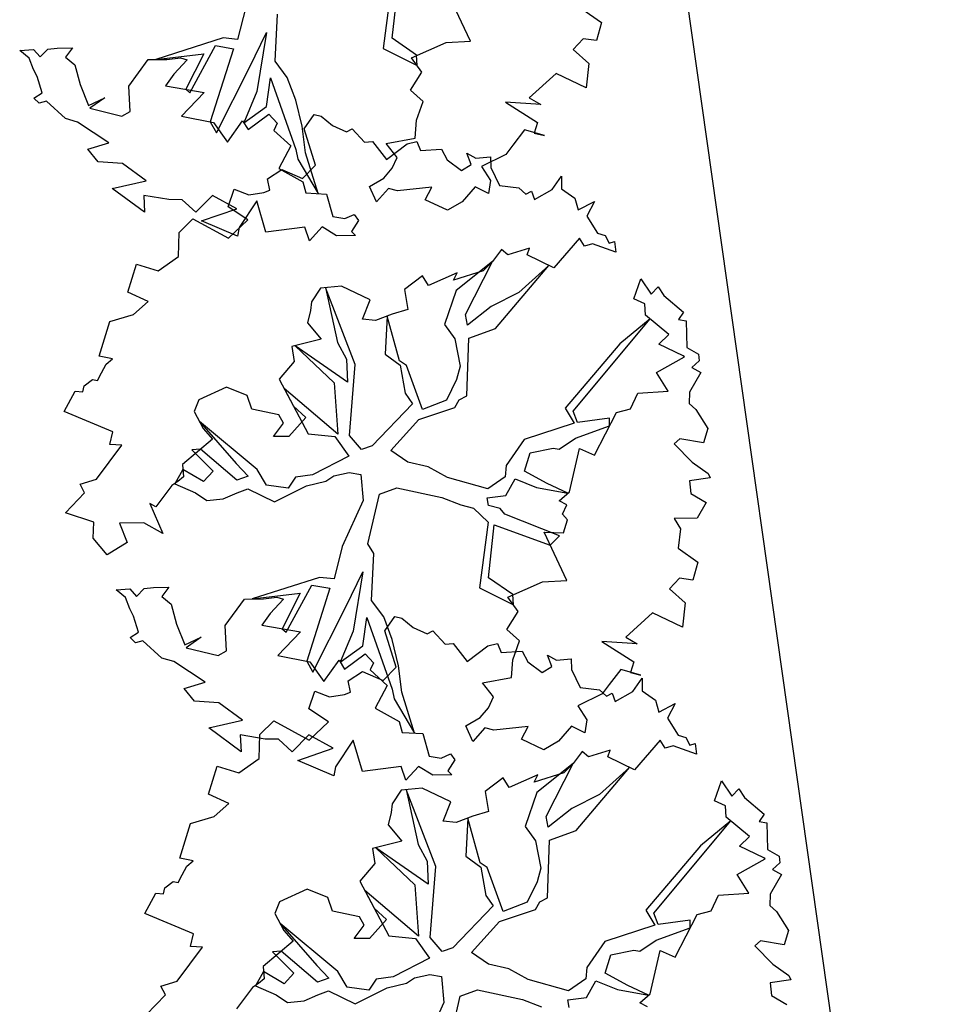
# Model space of a CAD drawing. Header units: metres. Extents: x 2643011 to 2643179, y 1217594 to 1217713.
# Tile 6 of 60: x 2643067.46 to 2643072.97, y 1217612.15 to 1217618.04. Entities that reach past the tile are written whole.
import ezdxf

# ---------------------------------------------------------------- set-up
doc = ezdxf.new("R2010")
doc.units = ezdxf.units.M
doc.linetypes.add('AUSGEZOGEN', pattern=[0])
doc.layers.add('XR$1$_65397', color=7, linetype='Continuous')
doc.layers.add('XR$1$_65398', color=7, linetype='Continuous')

msp = doc.modelspace()

# ---------------------------------------------------------------- linework, layer by layer
at = {"layer": 'XR$1$_65397', "color": 12, "linetype": 'AUSGEZOGEN', "lineweight": 25, "transparency": 33554687}
msp.add_line((2643072.9723, 1217607.4968), (2643068.0786, 1217642.0718), dxfattribs=at)
at = {"layer": 'XR$1$_65398', "color": 250, "linetype": 'AUSGEZOGEN', "lineweight": -3, "transparency": 33554687}
for p, q in [((2643069.6927, 1217618.265), (2643069.6413, 1217617.8704)), ((2643069.6956, 1217617.9314), (2643069.7297, 1217618.2475)), ((2643070.1646, 1217617.9147), (2643070.0276, 1217618.2038)), ((2643068.8184, 1217618.119), (2643068.7694, 1217617.9249)), ((2643070.8301, 1217618.1081), (2643070.9492, 1217618.0257)), ((2643068.994, 1217617.7947), (2643069.0075, 1217618.0767)), ((2643070.9492, 1217618.0257), (2643070.9197, 1217617.9175)), ((2643068.8409, 1217617.7572), (2643068.9421, 1217617.9665)), ((2643068.9421, 1217617.9665), (2643068.8849, 1217617.6121)), ((2643068.6831, 1217617.9334), (2643068.2794, 1217617.8044)), ((2643068.7694, 1217617.9249), (2643068.6831, 1217617.9334)), ((2643069.8413, 1217617.8307), (2643069.6956, 1217617.9314)), ((2643069.8111, 1217617.8148), (2643070.0175, 1217617.9066)), ((2643070.0175, 1217617.9066), (2643070.1646, 1217617.9147)), ((2643070.8382, 1217617.9286), (2643070.7791, 1217617.865)), ((2643070.9197, 1217617.9175), (2643070.8382, 1217617.9286)), ((2643067.4639, 1217617.8588), (2643067.5475, 1217617.8643)), ((2643067.5205, 1217617.813), (2643067.4639, 1217617.8588)), ((2643067.5475, 1217617.8643), (2643067.5863, 1217617.8199)), ((2643067.5863, 1217617.8199), (2643067.633, 1217617.8661)), ((2643067.633, 1217617.8661), (2643067.6878, 1217617.8734)), ((2643067.6878, 1217617.8734), (2643067.7801, 1217617.8742)), ((2643067.7801, 1217617.8742), (2643067.7379, 1217617.8195)), ((2643068.4836, 1217617.6059), (2643068.6376, 1217617.8878)), ((2643068.745, 1217617.8688), (2643068.6058, 1217617.4314)), ((2643068.6376, 1217617.8878), (2643068.745, 1217617.8688)), ((2643069.6413, 1217617.8704), (2643069.8445, 1217617.7688)), ((2643070.7791, 1217617.865), (2643070.8732, 1217617.7803)), ((2643067.5458, 1217617.7445), (2643067.5205, 1217617.813)), ((2643067.7379, 1217617.8195), (2643067.7945, 1217617.7737)), ((2643068.1168, 1217617.6456), (2643068.2325, 1217617.8039)), ((2643068.2325, 1217617.8039), (2643068.3461, 1217617.8051)), ((2643068.2794, 1217617.8044), (2643068.566, 1217617.8392)), ((2643068.3461, 1217617.8051), (2643068.4278, 1217617.8142)), ((2643068.4666, 1217617.8022), (2643068.3865, 1217617.7168)), ((2643068.4278, 1217617.8142), (2643068.4666, 1217617.8022)), ((2643068.566, 1217617.8392), (2643068.4599, 1217617.6263)), ((2643069.067, 1217617.6973), (2643068.994, 1217617.7947)), ((2643069.8735, 1217617.7288), (2643069.8111, 1217617.8148)), ((2643069.8445, 1217617.7688), (2643069.8413, 1217617.8307)), ((2643067.5681, 1217617.7022), (2643067.5458, 1217617.7445)), ((2643067.7945, 1217617.7737), (2643067.8252, 1217617.654)), ((2643068.6428, 1217617.3655), (2643068.8409, 1217617.7572)), ((2643069.8049, 1217617.6216), (2643069.8735, 1217617.7288)), ((2643070.8732, 1217617.7803), (2643070.8568, 1217617.6357)), ((2643067.5977, 1217617.6051), (2643067.5681, 1217617.7022)), ((2643068.3865, 1217617.7168), (2643068.3367, 1217617.6473)), ((2643068.9425, 1217617.5235), (2643068.9669, 1217617.6939)), ((2643068.9669, 1217617.6939), (2643069.1173, 1217617.2652)), ((2643069.117, 1217617.5615), (2643069.067, 1217617.6973)), ((2643070.6778, 1217617.7205), (2643070.5165, 1217617.5752)), ((2643070.8568, 1217617.6357), (2643070.6778, 1217617.7205)), ((2643067.8252, 1217617.654), (2643067.8755, 1217617.5292)), ((2643068.1262, 1217617.4931), (2643068.1168, 1217617.6456)), ((2643068.3367, 1217617.6473), (2643068.5691, 1217617.6077)), ((2643068.4599, 1217617.6263), (2643068.4836, 1217617.6059)), ((2643068.8849, 1217617.6121), (2643068.807, 1217617.4252)), ((2643069.8797, 1217617.5529), (2643069.8049, 1217617.6216)), ((2643067.5495, 1217617.5735), (2643067.5977, 1217617.6051)), ((2643067.5813, 1217617.5424), (2643067.5495, 1217617.5735)), ((2643067.6245, 1217617.5543), (2643067.5813, 1217617.5424)), ((2643067.7379, 1217617.4505), (2643067.6245, 1217617.5543)), ((2643067.8755, 1217617.5292), (2643067.9747, 1217617.5753)), ((2643067.9747, 1217617.5753), (2643067.8844, 1217617.5123)), ((2643068.5691, 1217617.6077), (2643068.4323, 1217617.4661)), ((2643069.1564, 1217617.4047), (2643069.117, 1217617.5615)), ((2643069.84, 1217617.4409), (2643069.8797, 1217617.5529)), ((2643070.5165, 1217617.5752), (2643070.5852, 1217617.5358)), ((2643067.8844, 1217617.5123), (2643068.0754, 1217617.4663)), ((2643068.0754, 1217617.4663), (2643068.1262, 1217617.4931)), ((2643068.807, 1217617.4252), (2643068.9425, 1217617.5235)), ((2643070.5852, 1217617.5358), (2643070.3729, 1217617.5489)), ((2643070.3729, 1217617.5489), (2643070.5661, 1217617.4284)), ((2643067.8092, 1217617.4294), (2643067.7379, 1217617.4505)), ((2643068.4323, 1217617.4661), (2643068.6256, 1217617.4275)), ((2643068.7094, 1217617.3095), (2643068.7995, 1217617.4373)), ((2643068.7995, 1217617.4373), (2643068.8318, 1217617.3849)), ((2643068.8318, 1217617.3849), (2643068.9563, 1217617.4768)), ((2643068.9563, 1217617.4768), (2643069.0063, 1217617.4229)), ((2643069.1686, 1217617.3899), (2643069.2273, 1217617.4749)), ((2643069.2273, 1217617.4749), (2643069.2696, 1217617.4648)), ((2643069.2696, 1217617.4648), (2643069.3374, 1217617.4094)), ((2643069.8319, 1217617.3331), (2643069.84, 1217617.4409)), ((2643067.9976, 1217617.3064), (2643067.8092, 1217617.4294)), ((2643068.6058, 1217617.4314), (2643068.6428, 1217617.3655)), ((2643068.6256, 1217617.4275), (2643068.7094, 1217617.3095)), ((2643069.0063, 1217617.4229), (2643068.9859, 1217617.3796)), ((2643068.9859, 1217617.3796), (2643069.0887, 1217617.2872)), ((2643069.1751, 1217617.2463), (2643069.1564, 1217617.4047)), ((2643069.2356, 1217617.172), (2643069.1686, 1217617.3899)), ((2643069.3374, 1217617.4094), (2643069.422, 1217617.3722)), ((2643069.422, 1217617.3722), (2643069.4558, 1217617.39)), ((2643069.4558, 1217617.39), (2643069.5302, 1217617.3103)), ((2643070.4883, 1217617.3828), (2643070.4176, 1217617.2914)), ((2643070.6082, 1217617.3487), (2643070.4883, 1217617.3828)), ((2643070.5661, 1217617.4284), (2643070.5462, 1217617.3638)), ((2643069.6597, 1217617.3025), (2643069.8319, 1217617.3331)), ((2643070.5462, 1217617.3638), (2643070.6082, 1217617.3487)), ((2643067.8726, 1217617.2682), (2643067.9976, 1217617.3064)), ((2643067.9341, 1217617.1926), (2643067.8726, 1217617.2682)), ((2643069.0887, 1217617.2872), (2643069.0153, 1217617.1511)), ((2643069.1173, 1217617.2652), (2643069.1308, 1217617.2074)), ((2643069.5302, 1217617.3103), (2643069.5766, 1217617.3132)), ((2643069.5766, 1217617.3132), (2643069.6608, 1217617.2062)), ((2643069.7256, 1217617.2184), (2643069.6597, 1217617.3025)), ((2643069.6608, 1217617.2062), (2643069.7846, 1217617.2993)), ((2643069.7846, 1217617.2993), (2643069.8424, 1217617.3128)), ((2643069.8424, 1217617.3128), (2643069.8643, 1217617.2595)), ((2643069.8643, 1217617.2595), (2643069.99, 1217617.2671)), ((2643069.99, 1217617.2671), (2643070.0238, 1217617.2031)), ((2643070.4176, 1217617.2914), (2643070.3754, 1217617.2367)), ((2643069.1308, 1217617.2074), (2643069.2508, 1217617.0017)), ((2643069.2508, 1217617.0017), (2643069.1751, 1217617.2463)), ((2643069.6953, 1217617.153), (2643069.7256, 1217617.2184)), ((2643070.0238, 1217617.2031), (2643070.1107, 1217617.1408)), ((2643070.1673, 1217617.1768), (2643070.1427, 1217617.2441)), ((2643070.1427, 1217617.2441), (2643070.1971, 1217617.2142)), ((2643070.1971, 1217617.2142), (2643070.2843, 1217617.2215)), ((2643070.3754, 1217617.2367), (2643070.2297, 1217617.1645)), ((2643070.2843, 1217617.2215), (2643070.2857, 1217617.1574)), ((2643068.0797, 1217617.1829), (2643067.9341, 1217617.1926)), ((2643068.2213, 1217617.0784), (2643068.0797, 1217617.1829)), ((2643068.9484, 1217617.09), (2643069.0334, 1217617.1456)), ((2643069.0153, 1217617.1511), (2643069.1594, 1217617.0712)), ((2643069.0334, 1217617.1456), (2643069.1585, 1217617.0927)), ((2643069.1585, 1217617.0927), (2643069.2356, 1217617.172)), ((2643069.6446, 1217617.0939), (2643069.6953, 1217617.153)), ((2643070.1107, 1217617.1408), (2643070.1673, 1217617.1768)), ((2643070.2297, 1217617.1645), (2643070.2846, 1217617.0808)), ((2643070.2857, 1217617.1574), (2643070.3375, 1217617.0504)), ((2643068.9627, 1217617.0219), (2643068.9484, 1217617.09)), ((2643069.5583, 1217617.0437), (2643069.6446, 1217617.0939)), ((2643070.2846, 1217617.0808), (2643070.2717, 1217617.0029)), ((2643070.6527, 1217617.0266), (2643070.7084, 1217617.1054)), ((2643070.7084, 1217617.1054), (2643070.7094, 1217617.0303)), ((2643068.0188, 1217617.0319), (2643068.2213, 1217617.0784)), ((2643068.2125, 1217616.89), (2643068.0188, 1217617.0319)), ((2643068.7125, 1217616.9224), (2643068.7481, 1217617.0277)), ((2643068.7481, 1217617.0277), (2643068.8368, 1217616.9941)), ((2643068.9263, 1217617.0089), (2643068.9627, 1217617.0219)), ((2643069.1594, 1217617.0712), (2643069.1785, 1217617.0056)), ((2643069.6006, 1217616.9518), (2643069.5583, 1217617.0437)), ((2643069.6722, 1217617.0327), (2643069.6006, 1217616.9518)), ((2643069.7275, 1217617.0187), (2643069.6722, 1217617.0327)), ((2643069.9324, 1217617.0402), (2643069.7275, 1217617.0187)), ((2643069.8918, 1217616.9648), (2643069.9324, 1217617.0402)), ((2643070.192, 1217617.0427), (2643070.1145, 1217616.9525)), ((2643070.2717, 1217617.0029), (2643070.192, 1217617.0427)), ((2643070.3375, 1217617.0504), (2643070.4533, 1217617.0358)), ((2643070.4533, 1217617.0358), (2643070.495, 1217616.9976)), ((2643070.5482, 1217616.9669), (2643070.6527, 1217617.0266)), ((2643070.7094, 1217617.0303), (2643070.7882, 1217616.9746)), ((2643068.3563, 1217616.9658), (2643068.2073, 1217616.9907)), ((2643068.2073, 1217616.9907), (2643068.2125, 1217616.89)), ((2643068.437, 1217616.9651), (2643068.3563, 1217616.9658)), ((2643068.5199, 1217616.8899), (2643068.437, 1217616.9651)), ((2643068.6179, 1217616.991), (2643068.5199, 1217616.8899)), ((2643068.7638, 1217616.9105), (2643068.6179, 1217616.991)), ((2643068.8368, 1217616.9941), (2643068.9263, 1217617.0089)), ((2643069.1785, 1217617.0056), (2643069.3008, 1217616.9991)), ((2643069.3008, 1217616.9991), (2643069.3398, 1217616.8636)), ((2643070.027, 1217616.9017), (2643069.8918, 1217616.9648)), ((2643070.495, 1217616.9976), (2643070.5289, 1217617.0154)), ((2643070.5289, 1217617.0154), (2643070.5482, 1217616.9669)), ((2643070.7882, 1217616.9746), (2643070.8087, 1217616.9035)), ((2643068.5534, 1217616.8381), (2643068.7638, 1217616.9105)), ((2643068.8297, 1217616.8437), (2643068.7125, 1217616.9224)), ((2643068.8838, 1217616.9583), (2643068.7791, 1217616.7996)), ((2643068.9392, 1217616.7713), (2643068.8838, 1217616.9583)), ((2643070.1145, 1217616.9525), (2643070.027, 1217616.9017)), ((2643070.8087, 1217616.9035), (2643070.9066, 1217616.9551)), ((2643070.9066, 1217616.9551), (2643070.8608, 1217616.8662)), ((2643068.4201, 1217616.7682), (2643068.502, 1217616.85)), ((2643068.502, 1217616.85), (2643068.7141, 1217616.7349)), ((2643068.7141, 1217616.7349), (2643068.8297, 1217616.8437)), ((2643069.3398, 1217616.8636), (2643069.4109, 1217616.8517)), ((2643069.4109, 1217616.8517), (2643069.4672, 1217616.8768)), ((2643069.4672, 1217616.8768), (2643069.4925, 1217616.8407)), ((2643070.8608, 1217616.8662), (2643070.9247, 1217616.7655)), ((2643068.7686, 1217616.7462), (2643068.5534, 1217616.8381)), ((2643068.7791, 1217616.7996), (2643068.7686, 1217616.7462)), ((2643069.1719, 1217616.8014), (2643068.9392, 1217616.7713)), ((2643069.2, 1217616.7189), (2643069.1719, 1217616.8014)), ((2643069.2752, 1217616.8018), (2643069.2, 1217616.7189)), ((2643069.3612, 1217616.7498), (2643069.2752, 1217616.8018)), ((2643069.4925, 1217616.8407), (2643069.4511, 1217616.7756)), ((2643068.4152, 1217616.6252), (2643068.4201, 1217616.7682)), ((2643069.4748, 1217616.7511), (2643069.3612, 1217616.7498)), ((2643069.4511, 1217616.7756), (2643069.4748, 1217616.7511)), ((2643070.8172, 1217616.7351), (2643070.6628, 1217616.5564)), ((2643070.8476, 1217616.6862), (2643070.8172, 1217616.7351)), ((2643070.9247, 1217616.7655), (2643070.9708, 1217616.7512)), ((2643070.9708, 1217616.7512), (2643070.995, 1217616.7053)), ((2643070.3494, 1217616.6675), (2643070.296, 1217616.5961)), ((2643070.3886, 1217616.6342), (2643070.3494, 1217616.6675)), ((2643070.5185, 1217616.6748), (2643070.3886, 1217616.6342)), ((2643070.5029, 1217616.6342), (2643070.5185, 1217616.6748)), ((2643070.8943, 1217616.7001), (2643070.8476, 1217616.6862)), ((2643071.0347, 1217616.6506), (2643070.8943, 1217616.7001)), ((2643070.995, 1217616.7053), (2643071.0266, 1217616.7158)), ((2643071.0266, 1217616.7158), (2643071.0347, 1217616.6506)), ((2643068.2925, 1217616.5388), (2643068.4152, 1217616.6252)), ((2643070.6628, 1217616.5564), (2643070.5029, 1217616.6342)), ((2643068.1113, 1217616.4108), (2643068.1633, 1217616.5788)), ((2643068.1633, 1217616.5788), (2643068.2925, 1217616.5388)), ((2643070.296, 1217616.5961), (2643070.0792, 1217616.4216)), ((2643070.1336, 1217616.2773), (2643070.296, 1217616.5961)), ((2643070.296, 1217616.5961), (2643070.2398, 1217616.5387)), ((2643070.3132, 1217616.1944), (2643070.6337, 1217616.5705)), ((2643070.6337, 1217616.5705), (2643070.4534, 1217616.4089)), ((2643069.8768, 1217616.5095), (2643069.7693, 1217616.4265)), ((2643069.9117, 1217616.4522), (2643069.8768, 1217616.5095)), ((2643070.0836, 1217616.5274), (2643069.9117, 1217616.4522)), ((2643070.2398, 1217616.5387), (2643070.0631, 1217616.4842)), ((2643070.0631, 1217616.4842), (2643070.0836, 1217616.5274)), ((2643071.1428, 1217616.3724), (2643071.1836, 1217616.4912)), ((2643071.1836, 1217616.4912), (2643071.2473, 1217616.3997)), ((2643069.2656, 1217616.4358), (2643069.2118, 1217616.3533)), ((2643069.3906, 1217616.4476), (2643069.2656, 1217616.4358)), ((2643069.474, 1217615.979), (2643069.295, 1217616.4386)), ((2643069.295, 1217616.4386), (2643069.3673, 1217616.1111)), ((2643069.5634, 1217616.3658), (2643069.3906, 1217616.4476)), ((2643071.2473, 1217616.3997), (2643071.2891, 1217616.4434)), ((2643071.2891, 1217616.4434), (2643071.3226, 1217616.3916)), ((2643068.2329, 1217616.356), (2643068.1113, 1217616.4108)), ((2643069.7693, 1217616.4265), (2643069.789, 1217616.3071)), ((2643070.0792, 1217616.4216), (2643070.009, 1217616.2178)), ((2643070.4534, 1217616.4089), (2643070.2871, 1217616.3258)), ((2643071.2082, 1217616.3421), (2643071.1428, 1217616.3724)), ((2643071.3226, 1217616.3916), (2643071.4402, 1217616.2915)), ((2643068.1448, 1217616.2771), (2643068.2329, 1217616.356)), ((2643069.2118, 1217616.3533), (2643069.2061, 1217616.3025)), ((2643069.5165, 1217616.2499), (2643069.5634, 1217616.3658)), ((2643070.2871, 1217616.3258), (2643070.1453, 1217616.214)), ((2643071.2121, 1217616.2731), (2643071.2082, 1217616.3421)), ((2643068.0045, 1217616.2356), (2643068.1448, 1217616.2771)), ((2643069.2061, 1217616.3025), (2643069.187, 1217616.2276)), ((2643069.6955, 1217616.2795), (2643069.596, 1217616.2425)), ((2643069.6648, 1217616.2681), (2643069.6529, 1217616.0409)), ((2643069.7394, 1217616), (2643069.6648, 1217616.2681)), ((2643069.789, 1217616.3071), (2643069.6955, 1217616.2795)), ((2643070.1453, 1217616.214), (2643070.1336, 1217616.2773)), ((2643071.3527, 1217616.1588), (2643071.2121, 1217616.2731)), ((2643071.4402, 1217616.2915), (2643071.4094, 1217616.2474)), ((2643067.9405, 1217616.0289), (2643068.0045, 1217616.2356)), ((2643069.187, 1217616.2276), (2643069.2703, 1217616.131)), ((2643069.596, 1217616.2425), (2643069.5165, 1217616.2499)), ((2643070.009, 1217616.2178), (2643070.0702, 1217616.1311)), ((2643070.7797, 1217615.6992), (2643071.2394, 1217616.2509)), ((2643071.2394, 1217616.2509), (2643071.0588, 1217616.1012)), ((2643071.4094, 1217616.2474), (2643071.4566, 1217616.2399)), ((2643071.4566, 1217616.2399), (2643071.4595, 1217616.0793)), ((2643070.1417, 1217615.7905), (2643070.1537, 1217616.1366)), ((2643070.1537, 1217616.1366), (2643070.3132, 1217616.1944)), ((2643071.2929, 1217616.0995), (2643071.3527, 1217616.1588)), ((2643069.2703, 1217616.131), (2643069.0935, 1217616.0856)), ((2643069.0935, 1217616.0856), (2643069.1083, 1217615.9961)), ((2643069.4281, 1217615.8729), (2643069.1145, 1217616.091)), ((2643069.1145, 1217616.091), (2643069.3481, 1217615.8693)), ((2643069.3673, 1217616.1111), (2643069.4208, 1217616.0096)), ((2643070.0702, 1217616.1311), (2643070.1018, 1217615.9687)), ((2643071.0588, 1217616.1012), (2643070.7317, 1217615.7171)), ((2643071.4373, 1217616.0305), (2643071.2929, 1217616.0995)), ((2643071.4595, 1217616.0793), (2643071.5294, 1217616.0404)), ((2643068.0191, 1217616.0117), (2643067.9405, 1217616.0289)), ((2643069.6529, 1217616.0409), (2643069.7424, 1217615.9738)), ((2643071.2788, 1217615.9299), (2643071.4454, 1217616.024)), ((2643071.4454, 1217616.024), (2643071.4373, 1217616.0305)), ((2643071.5294, 1217616.0404), (2643071.5339, 1217615.9996)), ((2643067.9549, 1217615.9284), (2643067.9813, 1217615.9809)), ((2643067.9813, 1217615.9809), (2643068.0191, 1217616.0117)), ((2643069.1083, 1217615.9961), (2643069.0189, 1217615.8903)), ((2643069.4208, 1217616.0096), (2643069.4281, 1217615.8729)), ((2643069.4386, 1217615.5541), (2643069.474, 1217615.979)), ((2643069.7815, 1217615.9728), (2643069.7394, 1217616)), ((2643069.7424, 1217615.9738), (2643069.7723, 1217615.8058)), ((2643069.877, 1217615.7096), (2643069.7815, 1217615.9728)), ((2643070.1018, 1217615.9687), (2643070.0797, 1217615.8876)), ((2643071.5339, 1217615.9996), (2643071.4895, 1217615.9608)), ((2643071.4895, 1217615.9608), (2643071.5446, 1217615.9296)), ((2643067.9308, 1217615.8833), (2643067.9549, 1217615.9284)), ((2643071.3478, 1217615.8196), (2643071.2788, 1217615.9299)), ((2643071.5446, 1217615.9296), (2643071.4769, 1217615.812)), ((2643067.8419, 1217615.8148), (2643067.8503, 1217615.8516)), ((2643067.8503, 1217615.8516), (2643067.9002, 1217615.8888)), ((2643067.9002, 1217615.8888), (2643067.9308, 1217615.8833)), ((2643068.7028, 1217615.8425), (2643068.5377, 1217615.7663)), ((2643068.8261, 1217615.7933), (2643068.7028, 1217615.8425)), ((2643069.0189, 1217615.8903), (2643069.1036, 1217615.7296)), ((2643069.3481, 1217615.8693), (2643069.37, 1217615.5612)), ((2643070.0797, 1217615.8876), (2643070.0213, 1217615.7641)), ((2643067.7308, 1217615.6975), (2643067.7966, 1217615.8187)), ((2643067.7966, 1217615.8187), (2643067.8419, 1217615.8148)), ((2643068.8541, 1217615.7108), (2643068.8261, 1217615.7933)), ((2643069.37, 1217615.5612), (2643069.0482, 1217615.8347)), ((2643069.0482, 1217615.8347), (2643069.1909, 1217615.5641)), ((2643069.7723, 1217615.8058), (2643069.8164, 1217615.7426)), ((2643070.0957, 1217615.7663), (2643070.1417, 1217615.7905)), ((2643071.1234, 1217615.7121), (2643071.1666, 1217615.8059)), ((2643071.1666, 1217615.8059), (2643071.3478, 1217615.8196)), ((2643071.4769, 1217615.812), (2643071.4734, 1217615.7453)), ((2643068.5377, 1217615.7663), (2643068.5092, 1217615.6972)), ((2643069.1036, 1217615.7296), (2643069.1772, 1217615.6603)), ((2643069.8164, 1217615.7426), (2643069.575, 1217615.4917)), ((2643070.0213, 1217615.7641), (2643069.877, 1217615.7096)), ((2643070.0705, 1217615.7205), (2643070.0957, 1217615.7663)), ((2643071.4734, 1217615.7453), (2643071.5146, 1217615.7083)), ((2643068.0224, 1217615.5749), (2643067.7308, 1217615.6975)), ((2643068.5092, 1217615.6972), (2643068.5627, 1217615.5957)), ((2643069.0168, 1217615.6776), (2643068.8541, 1217615.7108)), ((2643069.0435, 1217615.6269), (2643069.0168, 1217615.6776)), ((2643069.8545, 1217615.6499), (2643070.0705, 1217615.7205)), ((2643070.7317, 1217615.7171), (2643070.7855, 1217615.6266)), ((2643070.8044, 1217615.6319), (2643070.7797, 1217615.6992)), ((2643070.9076, 1217615.4362), (2643071.0377, 1217615.6901)), ((2643071.0377, 1217615.6901), (2643071.1234, 1217615.7121)), ((2643071.5146, 1217615.7083), (2643071.5854, 1217615.5944)), ((2643068.887, 1217615.3498), (2643068.5404, 1217615.638)), ((2643068.5404, 1217615.638), (2643068.7597, 1217615.3861)), ((2643068.9835, 1217615.5474), (2643069.0435, 1217615.6269)), ((2643069.1772, 1217615.6603), (2643069.0752, 1217615.5463)), ((2643069.6868, 1217615.4642), (2643069.8545, 1217615.6499)), ((2643070.7855, 1217615.6266), (2643070.4852, 1217615.5285)), ((2643070.7936, 1217615.5382), (2643070.9973, 1217615.6112)), ((2643070.9969, 1217615.6562), (2643070.8044, 1217615.6319)), ((2643070.9973, 1217615.6112), (2643070.9969, 1217615.6562)), ((2643068.0033, 1217615.4999), (2643068.0224, 1217615.5749)), ((2643068.5627, 1217615.5957), (2643068.6179, 1217615.5321)), ((2643069.0752, 1217615.5463), (2643068.9835, 1217615.5474)), ((2643069.1909, 1217615.5641), (2643069.3514, 1217615.5468)), ((2643069.3514, 1217615.5468), (2643069.4352, 1217615.4288)), ((2643069.5113, 1217615.469), (2643069.4386, 1217615.5541)), ((2643071.5854, 1217615.5944), (2643071.5604, 1217615.5101)), ((2643067.9235, 1217615.2911), (2643068.0755, 1217615.4948)), ((2643068.0755, 1217615.4948), (2643068.0033, 1217615.4999)), ((2643068.6179, 1217615.5321), (2643068.4391, 1217615.3792)), ((2643069.575, 1217615.4917), (2643069.5113, 1217615.469)), ((2643070.4852, 1217615.5285), (2643070.3779, 1217615.3746)), ((2643070.6948, 1217615.4707), (2643070.7936, 1217615.5382)), ((2643071.4187, 1217615.5327), (2643071.3845, 1217615.5039)), ((2643071.3845, 1217615.5039), (2643071.492, 1217615.3938)), ((2643071.5604, 1217615.5101), (2643071.4187, 1217615.5327)), ((2643068.5462, 1217615.4709), (2643068.4958, 1217615.4678)), ((2643068.4958, 1217615.4678), (2643068.622, 1217615.3398)), ((2643068.765, 1217615.2854), (2643068.5462, 1217615.4709)), ((2643069.4352, 1217615.4288), (2643069.217, 1217615.3184)), ((2643069.7891, 1217615.3931), (2643069.6868, 1217615.4642)), ((2643070.4875, 1217615.3397), (2643070.5217, 1217615.4504)), ((2643070.5217, 1217615.4504), (2643070.6586, 1217615.4778)), ((2643070.6586, 1217615.4778), (2643070.6948, 1217615.4707)), ((2643070.7577, 1217615.2166), (2643070.8163, 1217615.4745)), ((2643070.8163, 1217615.4745), (2643070.9076, 1217615.4362)), ((2643068.4391, 1217615.3792), (2643068.4449, 1217615.3066)), ((2643068.7597, 1217615.3861), (2643068.8322, 1217615.3101)), ((2643069.9113, 1217615.3664), (2643069.7891, 1217615.3931)), ((2643070.3779, 1217615.3746), (2643070.3715, 1217615.3048)), ((2643071.492, 1217615.3938), (2643071.587, 1217615.325)), ((2643068.4415, 1217615.3492), (2643068.3924, 1217615.2647)), ((2643068.5641, 1217615.2768), (2643068.4415, 1217615.3492)), ((2643068.622, 1217615.3398), (2643068.5641, 1217615.2768)), ((2643068.9428, 1217615.2557), (2643068.887, 1217615.3498)), ((2643069.217, 1217615.3184), (2643069.1165, 1217615.304)), ((2643069.2973, 1217615.2804), (2643069.3461, 1217615.3108)), ((2643069.3461, 1217615.3108), (2643069.4367, 1217615.3323)), ((2643069.4367, 1217615.3323), (2643069.5078, 1217615.3204)), ((2643069.5078, 1217615.3204), (2643069.5203, 1217615.1649)), ((2643070.0269, 1217615.3023), (2643069.9113, 1217615.3664)), ((2643070.6241, 1217615.2651), (2643070.4875, 1217615.3397)), ((2643071.587, 1217615.325), (2643071.6004, 1217615.2996)), ((2643067.8263, 1217615.2615), (2643067.9235, 1217615.2911)), ((2643067.8531, 1217615.2107), (2643067.8263, 1217615.2615)), ((2643068.3758, 1217615.2532), (2643068.2802, 1217615.1271)), ((2643068.4119, 1217615.2784), (2643068.3758, 1217615.2532)), ((2643068.3924, 1217615.2647), (2643068.5179, 1217615.2092)), ((2643068.4449, 1217615.3066), (2643068.4119, 1217615.2784)), ((2643068.8322, 1217615.3101), (2643068.765, 1217615.2854)), ((2643069.0715, 1217615.237), (2643068.9428, 1217615.2557)), ((2643068.9896, 1217615.1552), (2643069.1824, 1217615.2523)), ((2643069.1165, 1217615.304), (2643069.0715, 1217615.237)), ((2643069.1824, 1217615.2523), (2643069.2973, 1217615.2804)), ((2643070.2679, 1217615.2348), (2643070.0269, 1217615.3023)), ((2643070.3715, 1217615.3048), (2643070.2679, 1217615.2348)), ((2643070.3757, 1217615.1943), (2643070.4316, 1217615.2933)), ((2643070.4316, 1217615.2933), (2643070.5604, 1217615.2423)), ((2643070.747, 1217615.2073), (2643070.6241, 1217615.2651)), ((2643071.6004, 1217615.2996), (2643071.4755, 1217615.2816)), ((2643071.4755, 1217615.2816), (2643071.4833, 1217615.2054)), ((2643067.7378, 1217615.0897), (2643067.8531, 1217615.2107)), ((2643068.5179, 1217615.2092), (2643068.5849, 1217615.1642)), ((2643068.6837, 1217615.1731), (2643068.766, 1217615.2103)), ((2643068.766, 1217615.2103), (2643068.8296, 1217615.233)), ((2643068.8296, 1217615.233), (2643068.9896, 1217615.1552)), ((2643069.5492, 1217614.9052), (2643069.6197, 1217615.2018)), ((2643069.6197, 1217615.2018), (2643069.7234, 1217615.2395)), ((2643069.7234, 1217615.2395), (2643069.9929, 1217615.1824)), ((2643070.2648, 1217615.1791), (2643070.3757, 1217615.1943)), ((2643070.5604, 1217615.2423), (2643070.747, 1217615.2073)), ((2643070.6954, 1217615.1621), (2643070.7577, 1217615.2166)), ((2643071.4833, 1217615.2054), (2643071.5767, 1217615.1512)), ((2643068.2802, 1217615.1271), (2643068.2437, 1217615.1465)), ((2643068.2437, 1217615.1465), (2643068.3222, 1217614.9655)), ((2643068.5849, 1217615.1642), (2643068.6837, 1217615.1731)), ((2643069.5203, 1217615.1649), (2643069.3955, 1217614.889)), ((2643069.9929, 1217615.1824), (2643070.1068, 1217615.139)), ((2643070.1068, 1217615.139), (2643070.1824, 1217615.1187)), ((2643070.2719, 1217615.1334), (2643070.2648, 1217615.1791)), ((2643070.3414, 1217615.116), (2643070.2719, 1217615.1334)), ((2643070.7405, 1217615.1381), (2643070.6954, 1217615.1621)), ((2643070.716, 1217615.0819), (2643070.7405, 1217615.1381)), ((2643071.5767, 1217615.1512), (2643071.5225, 1217615.0578)), ((2643067.9076, 1217615.0341), (2643067.7378, 1217615.0897)), ((2643070.1824, 1217615.1187), (2643070.2698, 1217615.035)), ((2643070.3696, 1217615.083), (2643070.3414, 1217615.116)), ((2643070.6974, 1217614.9532), (2643070.3696, 1217615.083)), ((2643070.7449, 1217615.0477), (2643070.716, 1217615.0819)), ((2643067.9036, 1217614.9393), (2643067.9076, 1217615.0341)), ((2643068.2077, 1217615.0302), (2643068.0617, 1217615.0289)), ((2643068.0617, 1217615.0289), (2643068.1076, 1217614.9126)), ((2643068.3222, 1217614.9655), (2643068.2077, 1217615.0302)), ((2643070.2698, 1217615.035), (2643070.2184, 1217614.6404)), ((2643070.2727, 1217614.7015), (2643070.3068, 1217615.0175)), ((2643070.3068, 1217615.0175), (2643070.6411, 1217614.8971)), ((2643070.7209, 1217614.9702), (2643070.7449, 1217615.0477)), ((2643071.5225, 1217615.0578), (2643071.3832, 1217615.0554)), ((2643071.3832, 1217615.0554), (2643071.4218, 1217614.9939)), ((2643070.7417, 1217614.6847), (2643070.6047, 1217614.9738)), ((2643070.6047, 1217614.9738), (2643070.7209, 1217614.9702)), ((2643071.4218, 1217614.9939), (2643071.4072, 1217614.8781)), ((2643067.9888, 1217614.8391), (2643067.9036, 1217614.9393)), ((2643068.1076, 1217614.9126), (2643067.9888, 1217614.8391)), ((2643069.5846, 1217614.8467), (2643069.5492, 1217614.9052)), ((2643070.6411, 1217614.8971), (2643070.6974, 1217614.9532)), ((2643069.3955, 1217614.889), (2643069.3466, 1217614.6949)), ((2643069.5712, 1217614.5647), (2643069.5846, 1217614.8467)), ((2643071.4072, 1217614.8781), (2643071.5263, 1217614.7957)), ((2643071.5263, 1217614.7957), (2643071.4969, 1217614.6876)), ((2643069.418, 1217614.5272), (2643069.5192, 1217614.7365)), ((2643069.5192, 1217614.7365), (2643069.4621, 1217614.3821)), ((2643069.2602, 1217614.7034), (2643068.8565, 1217614.5745)), ((2643069.3466, 1217614.6949), (2643069.2602, 1217614.7034)), ((2643070.4185, 1217614.6007), (2643070.2727, 1217614.7015)), ((2643070.3883, 1217614.5848), (2643070.5946, 1217614.6766)), ((2643070.5946, 1217614.6766), (2643070.7417, 1217614.6847)), ((2643071.4154, 1217614.6986), (2643071.3563, 1217614.635)), ((2643071.4969, 1217614.6876), (2643071.4154, 1217614.6986)), ((2643068.041, 1217614.6288), (2643068.1246, 1217614.6343)), ((2643068.0976, 1217614.583), (2643068.041, 1217614.6288)), ((2643068.1246, 1217614.6343), (2643068.1635, 1217614.5899)), ((2643068.1635, 1217614.5899), (2643068.2101, 1217614.6362)), ((2643068.2101, 1217614.6362), (2643068.265, 1217614.6434)), ((2643068.265, 1217614.6434), (2643068.3572, 1217614.6442)), ((2643068.3572, 1217614.6442), (2643068.315, 1217614.5895)), ((2643068.8565, 1217614.5745), (2643069.1431, 1217614.6093)), ((2643069.1431, 1217614.6093), (2643069.0371, 1217614.3963)), ((2643069.0608, 1217614.3759), (2643069.2148, 1217614.6578)), ((2643069.3221, 1217614.6388), (2643069.1829, 1217614.2014)), ((2643069.2148, 1217614.6578), (2643069.3221, 1217614.6388)), ((2643070.2184, 1217614.6404), (2643070.4216, 1217614.5388)), ((2643071.3563, 1217614.635), (2643071.4503, 1217614.5503)), ((2643068.1229, 1217614.5145), (2643068.0976, 1217614.583)), ((2643068.315, 1217614.5895), (2643068.3716, 1217614.5437)), ((2643068.6939, 1217614.4156), (2643068.8096, 1217614.5739)), ((2643068.8096, 1217614.5739), (2643068.9233, 1217614.5752)), ((2643068.9233, 1217614.5752), (2643069.0049, 1217614.5843)), ((2643069.0437, 1217614.5723), (2643068.9637, 1217614.4868)), ((2643069.0049, 1217614.5843), (2643069.0437, 1217614.5723)), ((2643069.6442, 1217614.4673), (2643069.5712, 1217614.5647)), ((2643070.4506, 1217614.4988), (2643070.3883, 1217614.5848)), ((2643070.4216, 1217614.5388), (2643070.4185, 1217614.6007)), ((2643071.4503, 1217614.5503), (2643071.4339, 1217614.4058)), ((2643068.1452, 1217614.4722), (2643068.1229, 1217614.5145)), ((2643068.3716, 1217614.5437), (2643068.4023, 1217614.424)), ((2643068.9637, 1217614.4868), (2643068.9138, 1217614.4173)), ((2643069.2199, 1217614.1355), (2643069.418, 1217614.5272)), ((2643070.3821, 1217614.3916), (2643070.4506, 1217614.4988)), ((2643071.2549, 1217614.4905), (2643071.0937, 1217614.3453)), ((2643071.4339, 1217614.4058), (2643071.2549, 1217614.4905)), ((2643068.1748, 1217614.3751), (2643068.1452, 1217614.4722)), ((2643069.5196, 1217614.2935), (2643069.544, 1217614.4639)), ((2643069.544, 1217614.4639), (2643069.6944, 1217614.0352)), ((2643069.6941, 1217614.3315), (2643069.6442, 1217614.4673)), ((2643069.6518, 1217614.384), (2643069.7105, 1217614.469)), ((2643069.7105, 1217614.469), (2643069.7529, 1217614.4589)), ((2643069.7529, 1217614.4589), (2643069.8207, 1217614.4035)), ((2643068.1266, 1217614.3435), (2643068.1748, 1217614.3751)), ((2643068.4023, 1217614.424), (2643068.4526, 1217614.2992)), ((2643068.7033, 1217614.2631), (2643068.6939, 1217614.4156)), ((2643068.9138, 1217614.4173), (2643069.1463, 1217614.3777)), ((2643069.1463, 1217614.3777), (2643069.0094, 1217614.2361)), ((2643069.0371, 1217614.3963), (2643069.0608, 1217614.3759)), ((2643069.4621, 1217614.3821), (2643069.3841, 1217614.1952)), ((2643069.7189, 1217614.1661), (2643069.6518, 1217614.384)), ((2643069.8207, 1217614.4035), (2643069.9052, 1217614.3663)), ((2643069.9052, 1217614.3663), (2643069.939, 1217614.3841)), ((2643069.939, 1217614.3841), (2643070.0134, 1217614.3044)), ((2643070.4569, 1217614.3229), (2643070.3821, 1217614.3916)), ((2643068.1585, 1217614.3124), (2643068.1266, 1217614.3435)), ((2643068.2016, 1217614.3244), (2643068.1585, 1217614.3124)), ((2643068.315, 1217614.2205), (2643068.2016, 1217614.3244)), ((2643068.4526, 1217614.2992), (2643068.5518, 1217614.3454)), ((2643068.5518, 1217614.3454), (2643068.4616, 1217614.2823)), ((2643069.7336, 1217614.1747), (2643069.6941, 1217614.3315)), ((2643070.4171, 1217614.2109), (2643070.4569, 1217614.3229)), ((2643071.1623, 1217614.3058), (2643070.95, 1217614.3189)), ((2643070.95, 1217614.3189), (2643071.1433, 1217614.1985)), ((2643071.0937, 1217614.3453), (2643071.1623, 1217614.3058)), ((2643068.4616, 1217614.2823), (2643068.6526, 1217614.2363)), ((2643068.6526, 1217614.2363), (2643068.7033, 1217614.2631)), ((2643069.3841, 1217614.1952), (2643069.5196, 1217614.2935)), ((2643070.0134, 1217614.3044), (2643070.0598, 1217614.3073)), ((2643070.0598, 1217614.3073), (2643070.144, 1217614.2003)), ((2643070.144, 1217614.2003), (2643070.2679, 1217614.2934)), ((2643070.2679, 1217614.2934), (2643070.3256, 1217614.3069)), ((2643070.3256, 1217614.3069), (2643070.3475, 1217614.2536)), ((2643070.3475, 1217614.2536), (2643070.4732, 1217614.2612)), ((2643070.4732, 1217614.2612), (2643070.507, 1217614.1972)), ((2643068.3864, 1217614.1994), (2643068.315, 1217614.2205)), ((2643068.5748, 1217614.0764), (2643068.3864, 1217614.1994)), ((2643069.0094, 1217614.2361), (2643069.2027, 1217614.1975)), ((2643069.1829, 1217614.2014), (2643069.2199, 1217614.1355)), ((2643069.2027, 1217614.1975), (2643069.2865, 1217614.0795)), ((2643069.2865, 1217614.0795), (2643069.3766, 1217614.2074)), ((2643069.3766, 1217614.2074), (2643069.4089, 1217614.1549)), ((2643069.4089, 1217614.1549), (2643069.5334, 1217614.2468)), ((2643069.5334, 1217614.2468), (2643069.5835, 1217614.1929)), ((2643069.5835, 1217614.1929), (2643069.563, 1217614.1497)), ((2643070.4091, 1217614.1032), (2643070.4171, 1217614.2109)), ((2643070.507, 1217614.1972), (2643070.5939, 1217614.1349)), ((2643070.6506, 1217614.1709), (2643070.6259, 1217614.2382)), ((2643070.6259, 1217614.2382), (2643070.6803, 1217614.2082)), ((2643070.6803, 1217614.2082), (2643070.7675, 1217614.2156)), ((2643070.7675, 1217614.2156), (2643070.7689, 1217614.1515)), ((2643071.1433, 1217614.1985), (2643071.1233, 1217614.1339)), ((2643069.4316, 1217614.0841), (2643069.5166, 1217614.1397)), ((2643069.5166, 1217614.1397), (2643069.6418, 1217614.0868)), ((2643069.563, 1217614.1497), (2643069.6658, 1217614.0572)), ((2643069.6418, 1217614.0868), (2643069.7189, 1217614.1661)), ((2643069.7523, 1217614.0163), (2643069.7336, 1217614.1747)), ((2643070.5939, 1217614.1349), (2643070.6506, 1217614.1709)), ((2643070.7689, 1217614.1515), (2643070.8207, 1217614.0445)), ((2643071.0654, 1217614.1528), (2643070.9947, 1217614.0614)), ((2643071.1853, 1217614.1187), (2643071.0654, 1217614.1528)), ((2643071.1233, 1217614.1339), (2643071.1853, 1217614.1187)), ((2643068.4497, 1217614.0383), (2643068.5748, 1217614.0764)), ((2643069.4459, 1217614.016), (2643069.4316, 1217614.0841)), ((2643070.2368, 1217614.0726), (2643070.4091, 1217614.1032)), ((2643070.3028, 1217613.9884), (2643070.2368, 1217614.0726)), ((2643071.1359, 1217614.0207), (2643071.1916, 1217614.0995)), ((2643071.1916, 1217614.0995), (2643071.1926, 1217614.0244)), ((2643068.5112, 1217613.9626), (2643068.4497, 1217614.0383)), ((2643069.1957, 1217613.9165), (2643069.2313, 1217614.0218)), ((2643069.2313, 1217614.0218), (2643069.32, 1217613.9882)), ((2643069.4095, 1217614.003), (2643069.4459, 1217614.016)), ((2643069.6658, 1217614.0572), (2643069.5924, 1217613.9212)), ((2643069.6944, 1217614.0352), (2643069.7079, 1217613.9774)), ((2643069.8279, 1217613.7718), (2643069.7523, 1217614.0163)), ((2643070.8207, 1217614.0445), (2643070.9365, 1217614.0299)), ((2643070.9365, 1217614.0299), (2643070.9783, 1217613.9917)), ((2643070.9947, 1217614.0614), (2643070.9525, 1217614.0068)), ((2643071.0315, 1217613.961), (2643071.1359, 1217614.0207)), ((2643071.1926, 1217614.0244), (2643071.2714, 1217613.9687)), ((2643068.6569, 1217613.9529), (2643068.5112, 1217613.9626)), ((2643069.32, 1217613.9882), (2643069.4095, 1217614.003)), ((2643069.7079, 1217613.9774), (2643069.8279, 1217613.7718)), ((2643070.2724, 1217613.923), (2643070.3028, 1217613.9884)), ((2643070.9525, 1217614.0068), (2643070.8068, 1217613.9346)), ((2643070.9783, 1217613.9917), (2643071.0121, 1217614.0095)), ((2643071.0121, 1217614.0095), (2643071.0315, 1217613.961)), ((2643071.2714, 1217613.9687), (2643071.2919, 1217613.8976)), ((2643068.7984, 1217613.8484), (2643068.6569, 1217613.9529)), ((2643069.3129, 1217613.8378), (2643069.1957, 1217613.9165)), ((2643069.5924, 1217613.9212), (2643069.7365, 1217613.8412)), ((2643070.2218, 1217613.8639), (2643070.2724, 1217613.923)), ((2643070.8068, 1217613.9346), (2643070.8618, 1217613.8508)), ((2643071.2919, 1217613.8976), (2643071.3898, 1217613.9492)), ((2643071.3898, 1217613.9492), (2643071.344, 1217613.8602)), ((2643068.596, 1217613.8019), (2643068.7984, 1217613.8484)), ((2643068.9033, 1217613.7623), (2643068.9853, 1217613.8441)), ((2643068.9853, 1217613.8441), (2643069.1973, 1217613.729)), ((2643069.1973, 1217613.729), (2643069.3129, 1217613.8378)), ((2643069.7365, 1217613.8412), (2643069.7556, 1217613.7756)), ((2643070.1355, 1217613.8138), (2643070.2218, 1217613.8639)), ((2643070.8618, 1217613.8508), (2643070.8488, 1217613.7729)), ((2643071.344, 1217613.8602), (2643071.4079, 1217613.7596)), ((2643068.7897, 1217613.66), (2643068.596, 1217613.8019)), ((2643070.1778, 1217613.7218), (2643070.1355, 1217613.8138)), ((2643070.2493, 1217613.8028), (2643070.1778, 1217613.7218)), ((2643070.3046, 1217613.7887), (2643070.2493, 1217613.8028)), ((2643070.5095, 1217613.8102), (2643070.3046, 1217613.7887)), ((2643070.4689, 1217613.7348), (2643070.5095, 1217613.8102)), ((2643070.7691, 1217613.8128), (2643070.6916, 1217613.7225)), ((2643070.8488, 1217613.7729), (2643070.7691, 1217613.8128)), ((2643068.9334, 1217613.7359), (2643068.7844, 1217613.7608)), ((2643068.7844, 1217613.7608), (2643068.7897, 1217613.66)), ((2643068.8985, 1217613.6192), (2643068.9033, 1217613.7623)), ((2643069.0141, 1217613.7352), (2643068.9334, 1217613.7359)), ((2643069.097, 1217613.66), (2643069.0141, 1217613.7352)), ((2643069.195, 1217613.7611), (2643069.097, 1217613.66)), ((2643069.341, 1217613.6805), (2643069.195, 1217613.7611)), ((2643069.4609, 1217613.7283), (2643069.3562, 1217613.5696)), ((2643069.5163, 1217613.5413), (2643069.4609, 1217613.7283)), ((2643069.7556, 1217613.7756), (2643069.878, 1217613.7691)), ((2643069.878, 1217613.7691), (2643069.9169, 1217613.6337)), ((2643070.6041, 1217613.6717), (2643070.4689, 1217613.7348)), ((2643070.6916, 1217613.7225), (2643070.6041, 1217613.6717)), ((2643071.3004, 1217613.7292), (2643071.146, 1217613.5505)), ((2643071.3308, 1217613.6803), (2643071.3004, 1217613.7292)), ((2643071.4079, 1217613.7596), (2643071.4541, 1217613.7453)), ((2643071.4541, 1217613.7453), (2643071.4783, 1217613.6994)), ((2643069.1305, 1217613.6081), (2643069.341, 1217613.6805)), ((2643070.8326, 1217613.6616), (2643070.7792, 1217613.5902)), ((2643070.8718, 1217613.6283), (2643070.8326, 1217613.6616)), ((2643071.0017, 1217613.6689), (2643070.8718, 1217613.6283)), ((2643070.9861, 1217613.6283), (2643071.0017, 1217613.6689)), ((2643071.3776, 1217613.6942), (2643071.3308, 1217613.6803)), ((2643071.5179, 1217613.6446), (2643071.3776, 1217613.6942)), ((2643071.4783, 1217613.6994), (2643071.5098, 1217613.7098)), ((2643071.5098, 1217613.7098), (2643071.5179, 1217613.6446)), ((2643068.7757, 1217613.5329), (2643068.8985, 1217613.6192)), ((2643069.3457, 1217613.5162), (2643069.1305, 1217613.6081)), ((2643069.9169, 1217613.6337), (2643069.9881, 1217613.6218)), ((2643069.9881, 1217613.6218), (2643070.0444, 1217613.6468)), ((2643070.0696, 1217613.6107), (2643070.0282, 1217613.5456)), ((2643070.0444, 1217613.6468), (2643070.0696, 1217613.6107)), ((2643071.146, 1217613.5505), (2643070.9861, 1217613.6283)), ((2643068.5945, 1217613.4049), (2643068.6465, 1217613.5729)), ((2643068.6465, 1217613.5729), (2643068.7757, 1217613.5329)), ((2643069.3562, 1217613.5696), (2643069.3457, 1217613.5162)), ((2643069.749, 1217613.5714), (2643069.5163, 1217613.5413)), ((2643069.7771, 1217613.4889), (2643069.749, 1217613.5714)), ((2643069.8523, 1217613.5718), (2643069.7771, 1217613.4889)), ((2643069.9383, 1217613.5199), (2643069.8523, 1217613.5718)), ((2643070.0282, 1217613.5456), (2643070.052, 1217613.5211)), ((2643070.7792, 1217613.5902), (2643070.5624, 1217613.4157)), ((2643070.6168, 1217613.2714), (2643070.7792, 1217613.5902)), ((2643070.7792, 1217613.5902), (2643070.723, 1217613.5328)), ((2643070.7964, 1217613.1885), (2643071.1169, 1217613.5646)), ((2643071.1169, 1217613.5646), (2643070.9366, 1217613.403)), ((2643070.052, 1217613.5211), (2643069.9383, 1217613.5199)), ((2643070.3601, 1217613.5036), (2643070.2525, 1217613.4206)), ((2643070.3949, 1217613.4463), (2643070.3601, 1217613.5036)), ((2643070.5668, 1217613.5215), (2643070.3949, 1217613.4463)), ((2643070.723, 1217613.5328), (2643070.5464, 1217613.4782)), ((2643070.5464, 1217613.4782), (2643070.5668, 1217613.5215)), ((2643071.626, 1217613.3665), (2643071.6668, 1217613.4853)), ((2643071.6668, 1217613.4853), (2643071.7305, 1217613.3938)), ((2643069.7488, 1217613.4299), (2643069.695, 1217613.3474)), ((2643069.8738, 1217613.4417), (2643069.7488, 1217613.4299)), ((2643069.9573, 1217612.973), (2643069.7782, 1217613.4326)), ((2643069.7782, 1217613.4326), (2643069.8505, 1217613.1052)), ((2643070.0467, 1217613.3599), (2643069.8738, 1217613.4417)), ((2643071.7305, 1217613.3938), (2643071.7723, 1217613.4375)), ((2643071.7723, 1217613.4375), (2643071.8058, 1217613.3857)), ((2643068.7161, 1217613.3501), (2643068.5945, 1217613.4049)), ((2643070.2525, 1217613.4206), (2643070.2722, 1217613.3012)), ((2643070.5624, 1217613.4157), (2643070.4922, 1217613.2119)), ((2643070.9366, 1217613.403), (2643070.7704, 1217613.3199)), ((2643071.6914, 1217613.3362), (2643071.626, 1217613.3665)), ((2643071.8058, 1217613.3857), (2643071.9235, 1217613.2856)), ((2643068.628, 1217613.2712), (2643068.7161, 1217613.3501)), ((2643069.695, 1217613.3474), (2643069.6894, 1217613.2966)), ((2643069.9997, 1217613.244), (2643070.0467, 1217613.3599)), ((2643070.7704, 1217613.3199), (2643070.6286, 1217613.2081)), ((2643071.6953, 1217613.2672), (2643071.6914, 1217613.3362)), ((2643068.4877, 1217613.2297), (2643068.628, 1217613.2712)), ((2643069.6894, 1217613.2966), (2643069.6702, 1217613.2216)), ((2643070.1787, 1217613.2736), (2643070.0793, 1217613.2366)), ((2643070.1481, 1217613.2622), (2643070.1362, 1217613.035)), ((2643070.2226, 1217612.9941), (2643070.1481, 1217613.2622)), ((2643070.2722, 1217613.3012), (2643070.1787, 1217613.2736)), ((2643070.6286, 1217613.2081), (2643070.6168, 1217613.2714)), ((2643071.8359, 1217613.1529), (2643071.6953, 1217613.2672)), ((2643071.9235, 1217613.2856), (2643071.8926, 1217613.2415)), ((2643068.4238, 1217613.023), (2643068.4877, 1217613.2297)), ((2643069.6702, 1217613.2216), (2643069.7536, 1217613.1251)), ((2643070.0793, 1217613.2366), (2643069.9997, 1217613.244)), ((2643070.4922, 1217613.2119), (2643070.5534, 1217613.1252)), ((2643070.637, 1217613.1307), (2643070.7964, 1217613.1885)), ((2643071.2629, 1217612.6933), (2643071.7226, 1217613.245)), ((2643071.7226, 1217613.245), (2643071.542, 1217613.0953)), ((2643071.8926, 1217613.2415), (2643071.9399, 1217613.234)), ((2643071.9399, 1217613.234), (2643071.9427, 1217613.0734)), ((2643070.6249, 1217612.7846), (2643070.637, 1217613.1307)), ((2643071.7761, 1217613.0936), (2643071.8359, 1217613.1529)), ((2643069.7536, 1217613.1251), (2643069.5767, 1217613.0797)), ((2643069.5767, 1217613.0797), (2643069.5915, 1217612.9902)), ((2643069.9113, 1217612.867), (2643069.5978, 1217613.0851)), ((2643069.5978, 1217613.0851), (2643069.8313, 1217612.8634)), ((2643069.8505, 1217613.1052), (2643069.904, 1217613.0037)), ((2643070.5534, 1217613.1252), (2643070.585, 1217612.9628)), ((2643071.542, 1217613.0953), (2643071.2149, 1217612.7112)), ((2643071.9205, 1217613.0246), (2643071.7761, 1217613.0936)), ((2643071.9427, 1217613.0734), (2643072.0126, 1217613.0345)), ((2643068.5023, 1217613.0058), (2643068.4238, 1217613.023)), ((2643070.1362, 1217613.035), (2643070.2256, 1217612.9678)), ((2643071.762, 1217612.924), (2643071.9286, 1217613.0181)), ((2643071.9286, 1217613.0181), (2643071.9205, 1217613.0246)), ((2643072.0126, 1217613.0345), (2643072.0171, 1217612.9937)), ((2643068.4381, 1217612.9225), (2643068.4645, 1217612.975)), ((2643068.4645, 1217612.975), (2643068.5023, 1217613.0058)), ((2643069.5915, 1217612.9902), (2643069.5021, 1217612.8844)), ((2643069.904, 1217613.0037), (2643069.9113, 1217612.867)), ((2643069.9218, 1217612.5482), (2643069.9573, 1217612.973)), ((2643070.2647, 1217612.9669), (2643070.2226, 1217612.9941)), ((2643070.2256, 1217612.9678), (2643070.2555, 1217612.7998)), ((2643070.3602, 1217612.7037), (2643070.2647, 1217612.9669)), ((2643070.585, 1217612.9628), (2643070.5629, 1217612.8816)), ((2643072.0171, 1217612.9937), (2643071.9728, 1217612.9549)), ((2643071.9728, 1217612.9549), (2643072.0278, 1217612.9237)), ((2643068.4141, 1217612.8774), (2643068.4381, 1217612.9225)), ((2643071.831, 1217612.8137), (2643071.762, 1217612.924)), ((2643072.0278, 1217612.9237), (2643071.9601, 1217612.8061)), ((2643068.3251, 1217612.8089), (2643068.3335, 1217612.8457)), ((2643068.3335, 1217612.8457), (2643068.3834, 1217612.8829)), ((2643068.3834, 1217612.8829), (2643068.4141, 1217612.8774)), ((2643069.186, 1217612.8366), (2643069.0209, 1217612.7604)), ((2643069.3093, 1217612.7874), (2643069.186, 1217612.8366)), ((2643069.5021, 1217612.8844), (2643069.5869, 1217612.7237)), ((2643069.8313, 1217612.8634), (2643069.8532, 1217612.5553)), ((2643070.5629, 1217612.8816), (2643070.5045, 1217612.7582)), ((2643068.214, 1217612.6916), (2643068.2798, 1217612.8128)), ((2643068.2798, 1217612.8128), (2643068.3251, 1217612.8089)), ((2643069.3374, 1217612.7049), (2643069.3093, 1217612.7874)), ((2643069.8532, 1217612.5553), (2643069.5314, 1217612.8288)), ((2643069.5314, 1217612.8288), (2643069.6741, 1217612.5582)), ((2643070.2555, 1217612.7998), (2643070.2996, 1217612.7366)), ((2643070.579, 1217612.7604), (2643070.6249, 1217612.7846)), ((2643071.6066, 1217612.7062), (2643071.6498, 1217612.8)), ((2643071.6498, 1217612.8), (2643071.831, 1217612.8137)), ((2643071.9601, 1217612.8061), (2643071.9566, 1217612.7394)), ((2643069.0209, 1217612.7604), (2643068.9924, 1217612.6913)), ((2643069.5869, 1217612.7237), (2643069.6605, 1217612.6544)), ((2643070.2996, 1217612.7366), (2643070.0582, 1217612.4858)), ((2643070.5045, 1217612.7582), (2643070.3602, 1217612.7037)), ((2643070.5537, 1217612.7146), (2643070.579, 1217612.7604)), ((2643071.9566, 1217612.7394), (2643071.9978, 1217612.7024)), ((2643068.5057, 1217612.569), (2643068.214, 1217612.6916)), ((2643068.9924, 1217612.6913), (2643069.046, 1217612.5898)), ((2643069.5, 1217612.6717), (2643069.3374, 1217612.7049)), ((2643069.5268, 1217612.621), (2643069.5, 1217612.6717)), ((2643070.3377, 1217612.644), (2643070.5537, 1217612.7146)), ((2643071.2149, 1217612.7112), (2643071.2688, 1217612.6207)), ((2643071.2876, 1217612.626), (2643071.2629, 1217612.6933)), ((2643071.3908, 1217612.4303), (2643071.521, 1217612.6842)), ((2643071.521, 1217612.6842), (2643071.6066, 1217612.7062)), ((2643071.9978, 1217612.7024), (2643072.0687, 1217612.5885)), ((2643069.3702, 1217612.3439), (2643069.0237, 1217612.6321)), ((2643069.0237, 1217612.6321), (2643069.2429, 1217612.3802)), ((2643069.4668, 1217612.5415), (2643069.5268, 1217612.621)), ((2643069.6605, 1217612.6544), (2643069.5584, 1217612.5404)), ((2643070.17, 1217612.4583), (2643070.3377, 1217612.644)), ((2643071.2688, 1217612.6207), (2643070.9684, 1217612.5226)), ((2643071.2768, 1217612.5323), (2643071.4805, 1217612.6052)), ((2643071.4801, 1217612.6503), (2643071.2876, 1217612.626)), ((2643071.4805, 1217612.6052), (2643071.4801, 1217612.6503)), ((2643068.4865, 1217612.494), (2643068.5057, 1217612.569)), ((2643069.046, 1217612.5898), (2643069.1011, 1217612.5262)), ((2643069.5584, 1217612.5404), (2643069.4668, 1217612.5415)), ((2643069.6741, 1217612.5582), (2643069.8346, 1217612.5409)), ((2643069.8346, 1217612.5409), (2643069.9184, 1217612.4229)), ((2643069.9945, 1217612.463), (2643069.9218, 1217612.5482)), ((2643072.0687, 1217612.5885), (2643072.0436, 1217612.5042)), ((2643068.4067, 1217612.2852), (2643068.5587, 1217612.4889)), ((2643068.5587, 1217612.4889), (2643068.4865, 1217612.494)), ((2643069.1011, 1217612.5262), (2643068.9223, 1217612.3733)), ((2643070.0582, 1217612.4858), (2643069.9945, 1217612.463)), ((2643070.9684, 1217612.5226), (2643070.8612, 1217612.3687)), ((2643071.178, 1217612.4648), (2643071.2768, 1217612.5323)), ((2643071.902, 1217612.5268), (2643071.8678, 1217612.498)), ((2643071.8678, 1217612.498), (2643071.9752, 1217612.3879)), ((2643072.0436, 1217612.5042), (2643071.902, 1217612.5268)), ((2643069.0295, 1217612.465), (2643068.9791, 1217612.4619)), ((2643068.9791, 1217612.4619), (2643069.1052, 1217612.3339)), ((2643069.2482, 1217612.2795), (2643069.0295, 1217612.465)), ((2643069.9184, 1217612.4229), (2643069.7002, 1217612.3125)), ((2643070.2724, 1217612.3872), (2643070.17, 1217612.4583)), ((2643070.9707, 1217612.3338), (2643071.0049, 1217612.4445)), ((2643071.0049, 1217612.4445), (2643071.1418, 1217612.4719)), ((2643071.1418, 1217612.4719), (2643071.178, 1217612.4648)), ((2643071.241, 1217612.2107), (2643071.2995, 1217612.4686)), ((2643071.2995, 1217612.4686), (2643071.3908, 1217612.4303)), ((2643068.9223, 1217612.3733), (2643068.9282, 1217612.3007)), ((2643069.2429, 1217612.3802), (2643069.3155, 1217612.3042)), ((2643070.3945, 1217612.3605), (2643070.2724, 1217612.3872)), ((2643070.8612, 1217612.3687), (2643070.8547, 1217612.2989)), ((2643071.9752, 1217612.3879), (2643072.0702, 1217612.3191)), ((2643068.9247, 1217612.3433), (2643068.8756, 1217612.2588)), ((2643069.0473, 1217612.2709), (2643068.9247, 1217612.3433)), ((2643069.1052, 1217612.3339), (2643069.0473, 1217612.2709)), ((2643069.3155, 1217612.3042), (2643069.2482, 1217612.2795)), ((2643069.426, 1217612.2497), (2643069.3702, 1217612.3439)), ((2643069.7002, 1217612.3125), (2643069.5997, 1217612.2981)), ((2643069.7805, 1217612.2745), (2643069.8293, 1217612.3049)), ((2643069.8293, 1217612.3049), (2643069.9199, 1217612.3264)), ((2643069.9199, 1217612.3264), (2643069.991, 1217612.3145)), ((2643069.991, 1217612.3145), (2643070.0035, 1217612.159)), ((2643070.5102, 1217612.2964), (2643070.3945, 1217612.3605)), ((2643071.1073, 1217612.2592), (2643070.9707, 1217612.3338)), ((2643072.0702, 1217612.3191), (2643072.0836, 1217612.2937)), ((2643068.3096, 1217612.2556), (2643068.4067, 1217612.2852)), ((2643068.3363, 1217612.2048), (2643068.3096, 1217612.2556)), ((2643068.859, 1217612.2473), (2643068.7634, 1217612.1212)), ((2643068.8952, 1217612.2725), (2643068.859, 1217612.2473)), ((2643068.8756, 1217612.2588), (2643069.0011, 1217612.2033)), ((2643068.9282, 1217612.3007), (2643068.8952, 1217612.2725)), ((2643069.5547, 1217612.2311), (2643069.426, 1217612.2497)), ((2643069.4728, 1217612.1493), (2643069.6656, 1217612.2464)), ((2643069.5997, 1217612.2981), (2643069.5547, 1217612.2311)), ((2643069.6656, 1217612.2464), (2643069.7805, 1217612.2745)), ((2643070.7511, 1217612.2289), (2643070.5102, 1217612.2964)), ((2643070.8547, 1217612.2989), (2643070.7511, 1217612.2289)), ((2643070.8589, 1217612.1884), (2643070.9149, 1217612.2874)), ((2643070.9149, 1217612.2874), (2643071.0437, 1217612.2364)), ((2643071.2303, 1217612.2014), (2643071.1073, 1217612.2592)), ((2643072.0836, 1217612.2937), (2643071.9587, 1217612.2757)), ((2643071.9587, 1217612.2757), (2643071.9665, 1217612.1995)), ((2643068.221, 1217612.0838), (2643068.3363, 1217612.2048)), ((2643069.0011, 1217612.2033), (2643069.0681, 1217612.1583)), ((2643069.1669, 1217612.1672), (2643069.2492, 1217612.2044)), ((2643069.2492, 1217612.2044), (2643069.3129, 1217612.2271)), ((2643069.3129, 1217612.2271), (2643069.4728, 1217612.1493)), ((2643070.0324, 1217611.8993), (2643070.103, 1217612.1959)), ((2643070.103, 1217612.1959), (2643070.2066, 1217612.2336)), ((2643070.2066, 1217612.2336), (2643070.4761, 1217612.1765)), ((2643070.7481, 1217612.1732), (2643070.8589, 1217612.1884)), ((2643071.0437, 1217612.2364), (2643071.2303, 1217612.2014)), ((2643071.1786, 1217612.1562), (2643071.241, 1217612.2107)), ((2643071.9665, 1217612.1995), (2643072.0599, 1217612.1453)), ((2643069.0681, 1217612.1583), (2643069.1669, 1217612.1672)), ((2643070.0035, 1217612.159), (2643069.8787, 1217611.8831)), ((2643070.4761, 1217612.1765), (2643070.5901, 1217612.1331)), ((2643070.7552, 1217612.1275), (2643070.7481, 1217612.1732)), ((2643071.2237, 1217612.1321), (2643071.1786, 1217612.1562))]:
    msp.add_line(p, q, dxfattribs=at)

doc.saveas('drawing.dxf')
